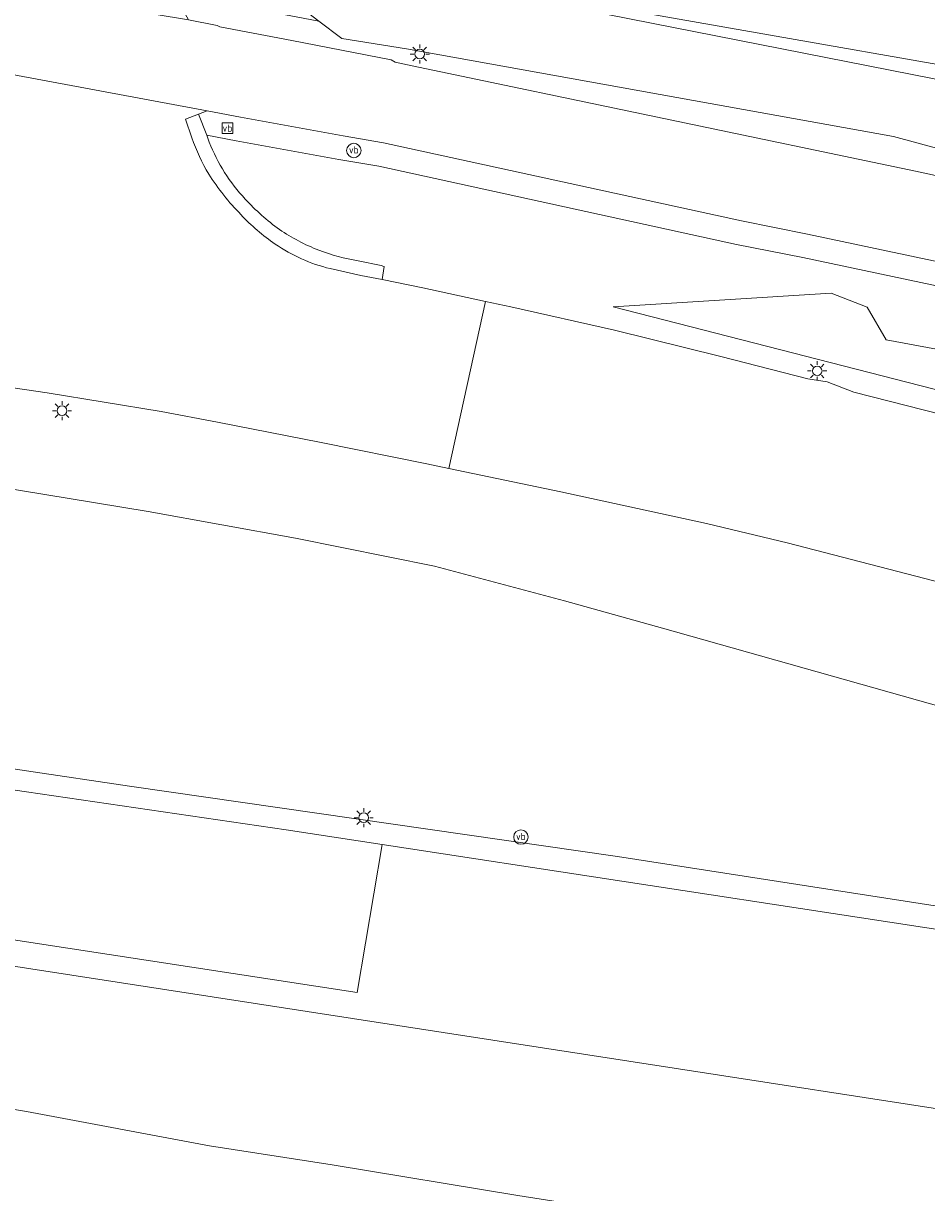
# Model space of a CAD drawing. Header units: metres. Extents: x 97476 to 98458, y 435938 to 436449.
# Tile 5 of 52: x 98000 to 98038, y 435994 to 436042. Entities that reach past the tile are written whole.
import ezdxf
from ezdxf.enums import TextEntityAlignment as Align

# ---------------------------------------------------------------- set-up
doc = ezdxf.new("R2010")
doc.units = ezdxf.units.M
for name, color, linetype, lineweight in [('B-WE-GR-GROENVOORZIENING-GV', 252, 'Continuous', 18), ('B-WE-GW-TALUD_KRUIN-G', 252, 'Continuous', 18), ('B-WE-IE-MEUBILAIR_WEGMEUBILAIR-S', 252, 'Continuous', 18), ('B-WE-KL-ET_LS_OV_LICHTMAST-S', 1, 'Continuous', 18), ('B-WE-OG-TERREIN_CULTUURSCHEIDING-GV', 252, 'Continuous', 18), ('B-WE-VH-VERHARDING_ASFALT-GV', 252, 'Continuous', 18), ('B-WE-VH-VERHARDING_GESLOTEN-GV', 252, 'Continuous', 18), ('B-WE-VH-VERHARDING_GRASBETONSTEEN-GV', 252, 'Continuous', 18)]:
    doc.layers.add(name, color=color, linetype=linetype, lineweight=lineweight)
doc.styles.add('NLCS-ISO', font='NLCS-ISO.ttf')

# ---------------------------------------------------------------- blocks, each defined once
blk = doc.blocks.new('SIE-WEG_VERKEERSBORD-SO')
at = {"color": 0, "linetype": 'ByBlock', "lineweight": 18}
blk.add_lwpolyline([(-1.125, -1.125), (1.125, -1.125), (1.125, 1.125), (-1.125, 1.125)], close=True, dxfattribs=at)
at = {"color": 0, "linetype": 'ByBlock', "lineweight": 18, "style": 'NLCS-ISO'}
blk.add_text('vb', height=1.5, dxfattribs=at).set_placement((0, 0), align=Align.MIDDLE_CENTER)
blk = doc.blocks.new('SIE-WEG_PAAL_VERKEERSBORD-SO')
at = {"color": 0, "linetype": 'ByBlock', "lineweight": 18}
blk.add_circle((0, 0), 1.5, dxfattribs=at)
at = {"color": 0, "linetype": 'ByBlock', "lineweight": 18, "style": 'NLCS-ISO'}
blk.add_text('vb', height=1.5, dxfattribs=at).set_placement((0, 0.13), align=Align.MIDDLE_CENTER)
blk = doc.blocks.new('SKL-ET_OV_LICHTMAST-SO')
at = {"color": 0, "linetype": 'ByBlock', "lineweight": 18}
for points in [[(-1.25, 0), (-2, 0)], [(-1.41, 1.41), (-0.88, 0.88)], [(0, 2), (0, 1.25)], [(0.88, 0.88), (1.41, 1.41)], [(2, 0), (1.25, 0)], [(-1.41, -1.41), (-0.88, -0.88)], [(0, -1.25), (0, -2)], [(0.88, -0.88), (1.41, -1.41)]]:
    blk.add_lwpolyline(points, dxfattribs=at)
blk.add_circle((0, 0), 1, dxfattribs=at)

msp = doc.modelspace()

# ---------------------------------------------------------------- linework, layer by layer
at = {"layer": 'B-WE-GR-GROENVOORZIENING-GV'}
msp.add_lwpolyline([(98105.041, 436031.503), (98016.124, 436046.588), (98018.561, 436043.951), (98051.217, 436038.218), (98105.364, 436028.912)], dxfattribs=at)
at = {"layer": 'B-WE-GW-TALUD_KRUIN-G'}
for points in [[(98009.927, 436055.107), (98010, 436053.986), (98010.071, 436052.889), (98008.768, 436050.104), (98008.582, 436048.369), (98010.029, 436045.201), (98011.763, 436042.659), (98012.187, 436042.339), (98013.14, 436041.62), (98015.832, 436041.184), (98036.129, 436037.537), (98043.089, 436035.65), (98068.208, 436030.346), (98098.141, 436022.857), (98103.435, 436021.679)], [(98018.561, 436043.951), (98051.217, 436038.218), (98105.364, 436028.912), (98154.502, 436020.086), (98204.594, 436011.784), (98256.739, 436002.815), (98274.728, 436002.959), (98290.351, 436004.552), (98307.102, 436007.874), (98325.074, 436011.504), (98341.564, 436016.323), (98360.667, 436024.183), (98366.825, 436027.28), (98372.494, 436030.899), (98374.209, 436034.548), (98370.712, 436034.021)], [(97855.041, 436038.294), (97859.857, 436037.166), (97866.207, 436035.463), (97885.602, 436031.295), (97901.387, 436027.865), (97916.847, 436024.674), (97933.704, 436021.671), (97952.814, 436018.493), (97975.61, 436014.761), (98000, 436011.108), (98004.297, 436010.464), (98024.633, 436007.541), (98088.069, 435997.694), (98089.031, 435997.973), (98105.142, 435995.938), (98131.511, 435991.904), (98136.938, 435990.432), (98151.787, 435987.801), (98154.303, 435986.702), (98158.265, 435986.075), (98158.517, 435987.711)], [(98024.444, 436030.446), (98096.052, 436012.081), (98152.119, 435997.385), (98168.37, 435992.978), (98221.598, 435979.337), (98225.517, 435978.749), (98242.393, 435977.388), (98259.81, 435977.301), (98277.907, 435978.062), (98296.559, 435980.19), (98313.44, 435983.416), (98331.806, 435987.506), (98350.419, 435993.23), (98367.863, 435999.749), (98383.502, 436006.808), (98404.77, 436017.796)]]:
    msp.add_lwpolyline(points, dxfattribs=at)
at = {"layer": 'B-WE-OG-TERREIN_CULTUURSCHEIDING-GV'}
for points in [[(98086.403, 436028.079), (98070.5, 436032.75), (98043.253, 436038.865), (98018.782, 436043.699), (98018.561, 436043.951), (98016.124, 436046.588), (98014.798, 436048.567), (98014.187, 436049.48), (98012.952, 436054.764), (98009.927, 436055.107), (98010, 436053.986), (98010.071, 436052.889), (98008.768, 436050.104), (98008.582, 436048.369), (98010.029, 436045.201), (98011.763, 436042.659), (98012.187, 436042.339), (98013.14, 436041.62), (98015.832, 436041.184), (98036.129, 436037.537), (98043.089, 436035.65), (98068.208, 436030.346), (98098.141, 436022.857)], [(98397.933, 436045.165), (98400.434, 436047.376), (98399.544, 436051.18), (98388.089, 436043.097), (98374.209, 436034.548), (98372.494, 436030.899), (98366.825, 436027.28), (98360.667, 436024.183), (98341.564, 436016.323), (98325.074, 436011.504), (98307.102, 436007.874), (98290.351, 436004.552), (98274.728, 436002.959), (98256.739, 436002.815), (98204.594, 436011.784), (98154.502, 436020.086), (98105.364, 436028.912), (98051.217, 436038.218), (98018.561, 436043.951), (98018.782, 436043.699), (98043.253, 436038.865), (98070.5, 436032.75), (98086.403, 436028.079), (98105.959, 436023.123)], [(98103.435, 436021.679), (98098.141, 436022.857), (98068.208, 436030.346), (98043.089, 436035.65), (98036.129, 436037.537), (98015.832, 436041.184), (98013.14, 436041.62), (98012.187, 436042.339), (98011.243, 436042.522), (98008.401, 436043.055), (98008.29, 436043.117), (98006.728, 436043.42), (98006.612, 436042.648), (98006.755, 436042.396), (98007.944, 436042.165), (98008.058, 436042.102), (98011.056, 436041.54), (98015.194, 436040.736), (98015.366, 436040.63), (98016.079, 436040.483), (98037.043, 436036.098), (98044.747, 436034.42)], [(98049.247, 436029.907), (98043.777, 436031.098), (98032.549, 436033.475), (98029.796, 436034.017), (98014.879, 436037.277), (98013.194, 436037.559), (98008.923, 436038.339), (98007.527, 436038.602), (98007.174, 436038.47), (98007.509, 436037.588), (98008.741, 436037.356), (98013.022, 436036.574), (98014.69, 436036.295), (98029.593, 436033.038), (98032.349, 436032.495), (98043.567, 436030.12), (98049.035, 436028.93)], [(98088.069, 435997.694), (98024.633, 436007.541), (98004.297, 436010.464), (98000, 436011.108), (97975.61, 436014.761), (97952.814, 436018.493), (97933.704, 436021.671), (97916.847, 436024.674), (97901.387, 436027.865), (97885.602, 436031.295), (97866.207, 436035.463), (97859.857, 436037.166), (97855.041, 436038.294), (97854.862, 436038.168), (97854.657, 436037.628), (97856.146, 436037.043), (97857.854, 436036.371), (97860.077, 436035.879), (97862.562, 436035.329)], [(98049.035, 436028.93), (98043.567, 436030.12), (98032.349, 436032.495), (98029.593, 436033.038), (98014.69, 436036.295), (98013.022, 436036.574), (98008.741, 436037.356), (98007.509, 436037.588), (98007.618, 436037.302)], [(98084.215, 436007.053), (98074.225, 436009.589), (98031.701, 436020.603), (98028.337, 436021.412), (98022.262, 436022.736), (98017.596, 436023.708), (98016.683, 436023.898), (98012.283, 436024.793), (98007.955, 436025.633), (98005.609, 436026.08), (98000.866, 436026.861), (97998.859, 436027.151), (97995.766, 436027.576), (97991.816, 436028.056), (97987.072, 436028.585), (97986.885, 436028.604), (97982.682, 436029.019), (97978.286, 436029.482), (97971.456, 436029.99), (97932.424, 436032.849), (97897.969, 436035.478)], [(98013.821, 436032.363), (98014.784, 436032.157), (98014.889, 436032.127), (98014.903, 436032.124), (98014.822, 436031.573), (98016.52, 436031.236), (98019.129, 436030.667), (98020.188, 436030.436), (98024.511, 436029.466), (98028.93, 436028.37), (98032.568, 436027.435), (98033.369, 436027.313), (98034.483, 436026.889), (98064.357, 436019.281), (98102.881, 436009.347), (98147.909, 435997.63), (98157.464, 435995.217), (98171.923, 435990.758), (98188.84, 435986.368), (98198.752, 435983.796), (98217.914, 435978.982), (98223.956, 435977.695), (98225.44, 435977.455)], [(97885.602, 436031.295), (97901.387, 436027.865), (97916.847, 436024.674), (97933.704, 436021.671), (97952.814, 436018.493), (97975.61, 436014.761), (98000, 436011.108), (98004.297, 436010.464), (98024.633, 436007.541), (98088.069, 435997.694)], [(98082.533, 436004.068), (98070.113, 436006.674), (98045.934, 436011.561), (98026.509, 436017.046), (98022.418, 436018.196), (98017.002, 436019.642), (98011.211, 436020.795), (98005.068, 436021.917), (97998.556, 436022.982), (97992.387, 436023.727), (97986.005, 436024.63), (97980.401, 436025.141), (97973.279, 436024.734), (97945.925, 436026.5), (97920.758, 436028.76), (97898.921, 436031.054)], [(97898.921, 436031.054), (97920.758, 436028.76), (97945.925, 436026.5), (97973.279, 436024.734), (97980.401, 436025.141), (97986.005, 436024.63), (97992.387, 436023.727), (97998.556, 436022.982), (98005.068, 436021.917), (98011.211, 436020.795), (98017.002, 436019.642), (98022.418, 436018.196), (98026.509, 436017.046), (98045.934, 436011.561), (98070.113, 436006.674), (98082.533, 436004.068)], [(98096.052, 436012.081), (98024.444, 436030.446), (98033.53, 436031.005), (98035.029, 436030.422), (98035.821, 436029.063), (98046.017, 436027.174), (98061.115, 436024.091), (98081.918, 436019.372)], [(98081.918, 436019.372), (98061.115, 436024.091), (98046.017, 436027.174), (98035.821, 436029.063), (98035.029, 436030.422), (98033.53, 436031.005), (98024.444, 436030.446), (98096.052, 436012.081)], [(97946.999, 436018.473), (97957.362, 436016.755), (97982.662, 436012.784), (98000, 436010.239), (98010.816, 436008.651), (98014.817, 436008.039), (98044.784, 436003.457), (98103.796, 435994.367)], [(98192.67, 435973.513), (98137.119, 435982.017), (98136.192, 435981.749), (98135.418, 435981.055), (98134.039, 435978.582), (98133.512, 435978.119), (98128.54, 435978.564), (98127.228, 435979.509), (98127.226, 435979.513), (98124.993, 435983.14), (98124.851, 435983.239), (98123.68, 435984.056), (98065.862, 435992.726), (98000, 436002.888), (97940.037, 436012.169)], [(97940.6, 436006.36), (97970.85, 436001.75), (98000, 435996.914), (98007.629, 435995.487), (98012.736, 435994.686), (98020.475, 435993.415), (98026.051, 435992.538), (98046.242, 435989.146), (98058.557, 435987.137), (98069.398, 435985.447), (98073.909, 435984.889), (98088.309, 435982.629), (98102.581, 435979.929), (98102.693, 435977.993), (98102.7, 435977.876), (98103.652, 435961.384), (98103.781, 435958.939), (98103.916, 435958.991), (98104.648, 435959.277), (98105.159, 435959.905), (98105.675, 435960.784), (98106.407, 435962.773), (98107.273, 435964.798)]]:
    msp.add_lwpolyline(points, dxfattribs=at)
for points in [[(98007.618, 436037.302, 0.096087), (98009.118, 436034.93)], [(98009.118, 436034.93, 0.05348), (98010.544, 436033.664)], [(98010.544, 436033.664, 0.060082), (98012.178, 436032.804)], [(98012.178, 436032.804, 0.054034), (98013.821, 436032.363)]]:
    msp.add_lwpolyline(points, format="xyb", dxfattribs=at)
at = {"layer": 'B-WE-VH-VERHARDING_ASFALT-GV'}
for points in [[(98044.747, 436034.42), (98037.043, 436036.098), (98016.079, 436040.483), (98015.366, 436040.63), (98015.194, 436040.736), (98011.056, 436041.54), (98008.058, 436042.102), (98007.944, 436042.165), (98006.755, 436042.396), (97999.426, 436043.622), (97998.205, 436043.856), (97991.895, 436045.005), (97988.672, 436045.517), (97986.893, 436045.808), (97983.925, 436046.187), (97981.88, 436046.408), (97973.003, 436047.424), (97961.104, 436048.761), (97952.439, 436049.777), (97948.449, 436050.275)], [(97918.214, 436049.411), (97941.266, 436047.516), (97945.768, 436047.061), (97956.159, 436045.792), (97964.079, 436044.925), (97972.354, 436043.971), (97982.004, 436042.799), (97982.879, 436042.59), (97986.691, 436042.12), (97991.556, 436041.408), (97996.553, 436040.634), (97998.126, 436040.356), (97998.187, 436040.345), (98007.527, 436038.602), (98008.923, 436038.339), (98013.194, 436037.559), (98014.879, 436037.277), (98029.796, 436034.017), (98032.549, 436033.475), (98043.777, 436031.098), (98049.247, 436029.907)], [(98102.881, 436009.347), (98064.357, 436019.281), (98034.483, 436026.889), (98033.369, 436027.313), (98032.568, 436027.435), (98028.93, 436028.37), (98024.511, 436029.466), (98020.188, 436030.436), (98019.129, 436030.667), (98017.596, 436023.708), (98022.262, 436022.736), (98028.337, 436021.412), (98031.701, 436020.603), (98074.225, 436009.589), (98084.215, 436007.053)], [(97941.335, 436013.047), (98000, 436003.987), (98013.782, 436001.875), (98014.817, 436008.039), (98010.816, 436008.651), (98000, 436010.239), (97982.662, 436012.784), (97957.362, 436016.755), (97946.999, 436018.473)]]:
    msp.add_lwpolyline(points, dxfattribs=at)
at = {"layer": 'B-WE-VH-VERHARDING_GESLOTEN-GV'}
for points in [[(98006.896, 436037.487), (98006.626, 436038.264), (98007.174, 436038.47), (98007.527, 436038.602), (97998.187, 436040.345), (97998.659, 436040.081), (97998.526, 436039.856), (97998.236, 436039.355)], [(97989.937, 436035.293), (97989.205, 436035.365), (97987.457, 436035.536), (97986.885, 436028.604), (97987.072, 436028.585), (97991.816, 436028.056), (97995.766, 436027.576), (97998.859, 436027.151), (98000.866, 436026.861), (98005.609, 436026.08), (98007.955, 436025.633)], [(98007.955, 436025.633), (98012.283, 436024.793), (98016.683, 436023.898), (98017.596, 436023.708), (98019.129, 436030.667), (98016.52, 436031.236), (98014.822, 436031.573), (98013.927, 436031.75), (98012.648, 436032.033)]]:
    msp.add_lwpolyline(points, dxfattribs=at)
for points in [[(98007.595, 436035.969, -0.051948), (98006.896, 436037.487)], [(98008.936, 436034.282, -0.050948), (98007.595, 436035.969)], [(98010.369, 436033.058, -0.057553), (98008.936, 436034.282)], [(98012.648, 436032.033, -0.091871), (98010.369, 436033.058)]]:
    msp.add_lwpolyline(points, format="xyb", dxfattribs=at)
at = {"layer": 'B-WE-VH-VERHARDING_GRASBETONSTEEN-GV'}
for points in [[(98007.174, 436038.47), (98006.626, 436038.264), (98006.896, 436037.487)], [(98007.618, 436037.302), (98007.509, 436037.588), (98007.174, 436038.47)], [(98012.648, 436032.033), (98013.927, 436031.75), (98014.822, 436031.573), (98014.903, 436032.124), (98014.889, 436032.127), (98014.784, 436032.157), (98013.821, 436032.363)]]:
    msp.add_lwpolyline(points, dxfattribs=at)
for points in [[(98006.896, 436037.487, 0.051948), (98007.595, 436035.969)], [(98009.118, 436034.93, -0.096087), (98007.618, 436037.302)], [(98007.595, 436035.969, 0.050948), (98008.936, 436034.282)], [(98010.544, 436033.664, -0.05348), (98009.118, 436034.93)], [(98008.936, 436034.282, 0.057553), (98010.369, 436033.058)], [(98012.178, 436032.804, -0.060082), (98010.544, 436033.664)], [(98010.369, 436033.058, 0.091871), (98012.648, 436032.033)], [(98013.821, 436032.363, -0.054034), (98012.178, 436032.804)]]:
    msp.add_lwpolyline(points, format="xyb", dxfattribs=at)

# ---------------------------------------------------------------- block references
at = {"layer": 'B-WE-IE-MEUBILAIR_WEGMEUBILAIR-S', "xscale": 0.2, "yscale": 0.2, "zscale": 0.2}
for name, p in [('SIE-WEG_VERKEERSBORD-SO', (98008.373, 436037.885)), ('SIE-WEG_PAAL_VERKEERSBORD-SO', (98013.642, 436036.953)), ('SIE-WEG_PAAL_VERKEERSBORD-SO', (98020.604, 436008.348))]:
    msp.add_blockref(name, p, dxfattribs=at)
at = {"layer": 'B-WE-KL-ET_LS_OV_LICHTMAST-S', "xscale": 0.2, "yscale": 0.2, "zscale": 0.2}
for p in [(98016.388, 436040.973), (98032.954, 436027.771), (98001.479, 436026.114), (98014.053, 436009.154)]:
    msp.add_blockref('SKL-ET_OV_LICHTMAST-SO', p, dxfattribs=at)

doc.saveas('drawing.dxf')
